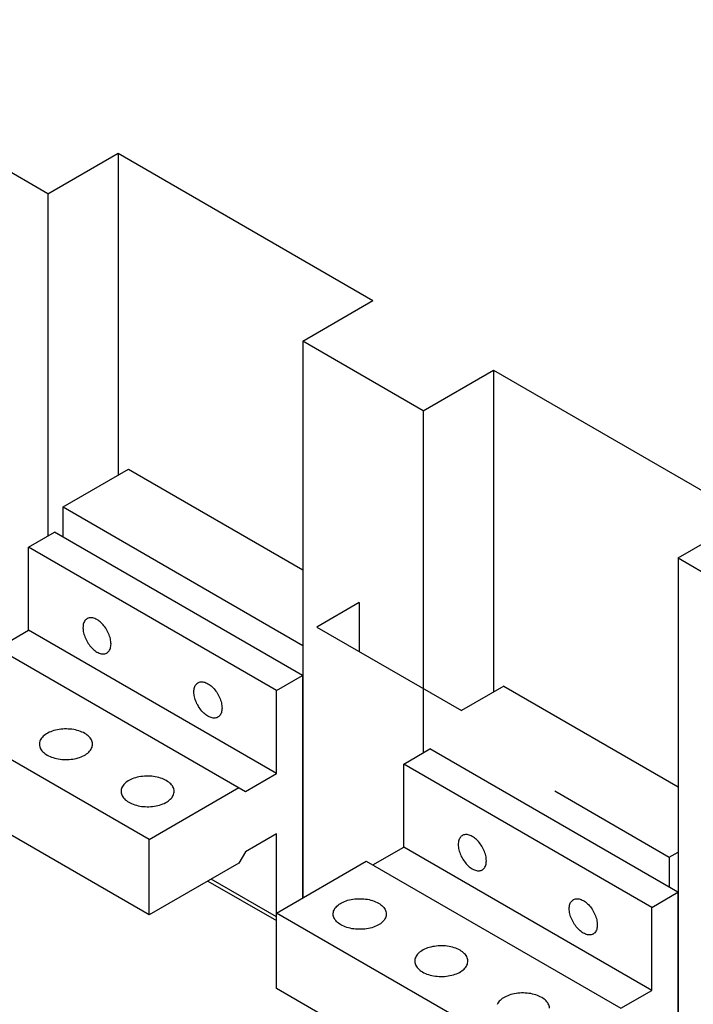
# Model space of a CAD drawing. Extents: x 0 to 17, y 0 to 11.
# Tile 16 of 29: x 13.1 to 14.1, y 7.4 to 8.8. Entities that reach past the tile are written whole.
import ezdxf

# ---------------------------------------------------------------- set-up
doc = ezdxf.new("R2010")
doc.units = 0
doc.header["$LTSCALE"] = 0.935
doc.layers.get('0').update_dxf_attribs({"linetype": 'CONTINUOUS'})

msp = doc.modelspace()

# ---------------------------------------------------------------- linework, layer by layer
at = {"color": 7, "linetype": 'CONTINUOUS'}
for p, q in [((13.1724, 8.5581), (13.0012, 8.657)), ((13.1724, 8.5581), (13.2722, 8.6157)), ((13.2722, 8.6157), (13.2722, 8.1585)), ((13.2722, 8.6157), (13.6345, 8.4065)), ((13.1724, 8.5581), (13.1724, 8.0722)), ((13.5348, 8.3489), (13.6345, 8.4065)), ((13.5348, 8.3489), (13.5348, 7.5582)), ((13.706, 8.2501), (13.5348, 8.3489)), ((13.706, 8.2501), (13.8058, 8.3077)), ((13.8058, 8.3077), (13.8058, 7.8504)), ((13.8058, 8.3077), (14.1681, 8.0985)), ((13.706, 8.2501), (13.706, 7.7642)), ((13.1942, 8.1135), (13.287, 8.167)), ((13.287, 8.167), (13.5348, 8.024)), ((13.1942, 8.0706), (13.1942, 8.1135)), ((13.1942, 8.1135), (13.5348, 7.9168)), ((14.0684, 8.0409), (14.1681, 8.0985)), ((13.1448, 8.0563), (13.1819, 8.0777)), ((13.5346, 7.8741), (13.1819, 8.0777)), ((13.1448, 7.9384), (13.1448, 8.0563)), ((13.4974, 7.8527), (13.1448, 8.0563)), ((14.0684, 8.0409), (14.2396, 7.942)), ((14.0684, 8.0409), (14.0684, 7.2501)), ((13.6151, 7.9776), (13.5547, 7.9428)), ((13.6151, 7.9776), (13.6151, 7.908)), ((13.1007, 7.913), (13.1448, 7.9384)), ((13.4974, 7.7348), (13.1448, 7.9384)), ((13.5547, 7.9428), (13.7603, 7.8242)), ((13.0915, 7.9183), (13.4534, 7.7094)), ((13.4974, 7.8527), (13.5346, 7.8741)), ((13.5346, 7.8741), (13.5346, 7.558)), ((13.4974, 7.7348), (13.4974, 7.8527)), ((13.8206, 7.859), (13.7603, 7.8242)), ((13.8206, 7.859), (14.0684, 7.7159)), ((13.3165, 7.6411), (12.9639, 7.8446)), ((13.6784, 7.7482), (13.7155, 7.7696)), ((14.0681, 7.5661), (13.7155, 7.7696)), ((14.031, 7.5446), (13.6784, 7.7482)), ((13.6784, 7.6303), (13.6784, 7.7482)), ((13.3165, 7.5339), (12.9639, 7.7375)), ((13.4534, 7.7094), (13.4974, 7.7348)), ((13.3165, 7.6411), (13.4441, 7.7147)), ((13.893, 7.71), (14.0558, 7.616)), ((13.3165, 7.5339), (13.3165, 7.6411)), ((13.4974, 7.6491), (13.4534, 7.6236)), ((13.4974, 7.4294), (13.4974, 7.6491)), ((13.5348, 7.6409), (13.5346, 7.6411)), ((13.4534, 7.6236), (13.4441, 7.6076)), ((13.6343, 7.6049), (13.6784, 7.6303)), ((14.031, 7.4268), (13.6784, 7.6303)), ((14.0558, 7.616), (14.0684, 7.6232)), ((13.4974, 7.5366), (13.625, 7.6103)), ((13.625, 7.6103), (13.9869, 7.4013)), ((14.0558, 7.616), (14.0558, 7.5732)), ((13.4441, 7.6076), (13.3165, 7.5339)), ((13.4, 7.5821), (13.4974, 7.5259)), ((13.4974, 7.5312), (13.4046, 7.5848)), ((14.031, 7.5446), (14.0681, 7.5661)), ((14.0681, 7.5661), (14.0681, 7.25)), ((14.031, 7.4268), (14.031, 7.5446)), ((13.8501, 7.333), (13.4974, 7.5366)), ((13.8501, 7.2259), (13.4974, 7.4294)), ((13.9869, 7.4013), (14.031, 7.4268))]:
    msp.add_line(p, q, dxfattribs=at)
for points in [[(13.2281, 7.9548), (13.2276, 7.9545), (13.2267, 7.9537), (13.2258, 7.9529), (13.225, 7.9519), (13.2243, 7.9507), (13.2237, 7.9495), (13.2232, 7.9482), (13.2228, 7.9467), (13.2225, 7.9452), (13.2224, 7.9436), (13.2223, 7.9419), (13.2224, 7.9401), (13.2225, 7.9383), (13.2228, 7.9365), (13.2232, 7.9346), (13.2237, 7.9327), (13.2243, 7.9307), (13.225, 7.9288), (13.2258, 7.9269), (13.2267, 7.925), (13.2276, 7.9231), (13.2287, 7.9213), (13.2298, 7.9195), (13.231, 7.9178), (13.2323, 7.9162), (13.2336, 7.9146), (13.235, 7.9131), (13.2364, 7.9117), (13.2378, 7.9105), (13.2393, 7.9093), (13.2407, 7.9083), (13.2422, 7.9073)], [(13.2422, 7.9534), (13.2407, 7.9542), (13.2393, 7.9549), (13.2378, 7.9554), (13.2364, 7.9558), (13.235, 7.956), (13.2336, 7.9561), (13.2323, 7.9561), (13.231, 7.9559), (13.2298, 7.9556), (13.2287, 7.9551), (13.2281, 7.9548)], [(13.2564, 7.9059), (13.2569, 7.9063), (13.2578, 7.907), (13.2587, 7.9079), (13.2595, 7.9089), (13.2602, 7.91), (13.2608, 7.9112), (13.2613, 7.9126), (13.2617, 7.914), (13.262, 7.9155), (13.2621, 7.9172), (13.2622, 7.9188), (13.2621, 7.9206), (13.262, 7.9224), (13.2617, 7.9243), (13.2613, 7.9261), (13.2608, 7.9281), (13.2602, 7.93), (13.2595, 7.9319), (13.2587, 7.9338), (13.2578, 7.9357), (13.2569, 7.9376), (13.2558, 7.9394), (13.2547, 7.9412), (13.2535, 7.9429), (13.2522, 7.9446), (13.2509, 7.9461), (13.2495, 7.9476), (13.2481, 7.949), (13.2467, 7.9503), (13.2452, 7.9514), (13.2438, 7.9525), (13.2422, 7.9534)], [(13.2422, 7.9073), (13.2438, 7.9065), (13.2452, 7.9059), (13.2467, 7.9053), (13.2481, 7.905), (13.2495, 7.9047), (13.2509, 7.9046), (13.2522, 7.9047), (13.2535, 7.9048), (13.2547, 7.9052), (13.2558, 7.9056), (13.2564, 7.9059)], [(13.4, 7.8162), (13.3985, 7.8172), (13.397, 7.8182), (13.3956, 7.8194), (13.3941, 7.8207), (13.3927, 7.8221), (13.3913, 7.8235), (13.39, 7.8251), (13.3888, 7.8267), (13.3876, 7.8285), (13.3864, 7.8302), (13.3854, 7.8321), (13.3844, 7.8339), (13.3835, 7.8358), (13.3827, 7.8377), (13.382, 7.8397), (13.3814, 7.8416), (13.3809, 7.8435), (13.3806, 7.8454), (13.3803, 7.8472), (13.3801, 7.8491), (13.3801, 7.8508), (13.3801, 7.8525), (13.3803, 7.8541), (13.3806, 7.8556), (13.3809, 7.8571), (13.3814, 7.8584), (13.382, 7.8597), (13.3827, 7.8608), (13.3835, 7.8618), (13.3844, 7.8627), (13.3854, 7.8634), (13.3859, 7.8637)], [(13.3859, 7.8637), (13.3864, 7.864), (13.3876, 7.8645), (13.3888, 7.8648), (13.39, 7.865), (13.3913, 7.865), (13.3927, 7.8649), (13.3941, 7.8647), (13.3956, 7.8643), (13.397, 7.8638), (13.3985, 7.8631), (13.4, 7.8623)], [(13.4, 7.8623), (13.4015, 7.8614), (13.403, 7.8603), (13.4044, 7.8592), (13.4059, 7.8579), (13.4073, 7.8565), (13.4087, 7.855), (13.41, 7.8535), (13.4112, 7.8518), (13.4124, 7.8501), (13.4136, 7.8483), (13.4146, 7.8465), (13.4156, 7.8446), (13.4165, 7.8428), (13.4173, 7.8408), (13.418, 7.8389), (13.4186, 7.837), (13.4191, 7.8351), (13.4195, 7.8332), (13.4197, 7.8313), (13.4199, 7.8295), (13.42, 7.8278), (13.4199, 7.8261), (13.4197, 7.8245), (13.4195, 7.8229), (13.4191, 7.8215), (13.4186, 7.8201), (13.418, 7.8189), (13.4173, 7.8178), (13.4165, 7.8168), (13.4156, 7.8159), (13.4146, 7.8152), (13.4141, 7.8149)], [(13.4141, 7.8149), (13.4136, 7.8146), (13.4124, 7.8141), (13.4112, 7.8138), (13.41, 7.8136), (13.4087, 7.8135), (13.4073, 7.8136), (13.4059, 7.8139), (13.4044, 7.8143), (13.403, 7.8148), (13.4015, 7.8154), (13.4, 7.8162)], [(13.2249, 7.7917), (13.2229, 7.7928), (13.2209, 7.7937), (13.2187, 7.7946), (13.2165, 7.7954), (13.2141, 7.7961), (13.2117, 7.7967), (13.2092, 7.7972), (13.2067, 7.7976), (13.2041, 7.7978), (13.2015, 7.798), (13.1988, 7.7981), (13.1962, 7.7981), (13.1936, 7.798), (13.191, 7.7977), (13.1884, 7.7974), (13.1859, 7.7969), (13.1834, 7.7964), (13.181, 7.7957), (13.1787, 7.795), (13.1765, 7.7942), (13.1744, 7.7933), (13.1724, 7.7923), (13.1706, 7.7912), (13.1689, 7.79), (13.1673, 7.7888), (13.1658, 7.7876), (13.1646, 7.7862), (13.1634, 7.7848), (13.1625, 7.7834), (13.1617, 7.782), (13.1611, 7.7805), (13.1607, 7.779), (13.1605, 7.7775), (13.1604, 7.7763)], [(13.2359, 7.7763), (13.2359, 7.7767), (13.2358, 7.7782), (13.2354, 7.7797), (13.2349, 7.7812), (13.2343, 7.7827), (13.2334, 7.7841), (13.2324, 7.7855), (13.2312, 7.7869), (13.2298, 7.7882), (13.2283, 7.7894), (13.2267, 7.7906), (13.2249, 7.7917)], [(13.1604, 7.7763), (13.1604, 7.776), (13.1606, 7.7744), (13.1609, 7.7729), (13.1614, 7.7714), (13.1621, 7.77), (13.1629, 7.7685), (13.164, 7.7671), (13.1652, 7.7658), (13.1665, 7.7645), (13.168, 7.7632), (13.1697, 7.7621), (13.1715, 7.7609)], [(13.1715, 7.7609), (13.1734, 7.7599), (13.1755, 7.7589), (13.1776, 7.7581), (13.1799, 7.7573), (13.1822, 7.7566), (13.1847, 7.756), (13.1871, 7.7555), (13.1897, 7.7551), (13.1923, 7.7548), (13.1949, 7.7546), (13.1975, 7.7546), (13.2001, 7.7546), (13.2028, 7.7547), (13.2054, 7.755), (13.2079, 7.7553), (13.2105, 7.7557), (13.2129, 7.7563), (13.2153, 7.7569), (13.2176, 7.7577), (13.2198, 7.7585), (13.2219, 7.7594), (13.2239, 7.7604), (13.2258, 7.7615), (13.2275, 7.7626), (13.2291, 7.7638), (13.2305, 7.7651), (13.2318, 7.7664), (13.2329, 7.7678), (13.2338, 7.7692), (13.2346, 7.7707), (13.2352, 7.7722), (13.2356, 7.7737), (13.2359, 7.7752), (13.2359, 7.7763)], [(13.3408, 7.7248), (13.3389, 7.7258), (13.3369, 7.7268), (13.3347, 7.7276), (13.3325, 7.7284), (13.3301, 7.7291), (13.3277, 7.7297), (13.3252, 7.7302), (13.3227, 7.7306), (13.3201, 7.7309), (13.3175, 7.7311), (13.3148, 7.7311), (13.3122, 7.7311), (13.3096, 7.731), (13.307, 7.7307), (13.3044, 7.7304), (13.3019, 7.73), (13.2994, 7.7294), (13.297, 7.7288), (13.2947, 7.728), (13.2925, 7.7272), (13.2904, 7.7263), (13.2884, 7.7253), (13.2866, 7.7242), (13.2848, 7.7231), (13.2833, 7.7219), (13.2818, 7.7206), (13.2806, 7.7193), (13.2794, 7.7179), (13.2785, 7.7165), (13.2777, 7.715), (13.2771, 7.7135), (13.2767, 7.712), (13.2765, 7.7105), (13.2764, 7.7094)], [(13.3519, 7.7094), (13.3519, 7.7097), (13.3518, 7.7113), (13.3514, 7.7128), (13.3509, 7.7143), (13.3502, 7.7157), (13.3494, 7.7172), (13.3484, 7.7186), (13.3472, 7.7199), (13.3458, 7.7212), (13.3443, 7.7225), (13.3427, 7.7236), (13.3408, 7.7248)], [(13.2764, 7.7094), (13.2764, 7.709), (13.2766, 7.7075), (13.2769, 7.706), (13.2774, 7.7045), (13.2781, 7.703), (13.2789, 7.7016), (13.28, 7.7002), (13.2812, 7.6988), (13.2825, 7.6975), (13.284, 7.6963), (13.2857, 7.6951), (13.2875, 7.694)], [(13.2875, 7.694), (13.2894, 7.6929), (13.2915, 7.692), (13.2936, 7.6911), (13.2959, 7.6903), (13.2982, 7.6896), (13.3006, 7.689), (13.3031, 7.6885), (13.3057, 7.6881), (13.3083, 7.6879), (13.3109, 7.6877), (13.3135, 7.6876), (13.3161, 7.6876), (13.3188, 7.6877), (13.3214, 7.688), (13.3239, 7.6883), (13.3264, 7.6888), (13.3289, 7.6893), (13.3313, 7.69), (13.3336, 7.6907), (13.3358, 7.6915), (13.3379, 7.6924), (13.3399, 7.6934), (13.3418, 7.6945), (13.3435, 7.6957), (13.3451, 7.6969), (13.3465, 7.6982), (13.3478, 7.6995), (13.3489, 7.7009), (13.3498, 7.7023), (13.3506, 7.7037), (13.3512, 7.7052), (13.3516, 7.7067), (13.3518, 7.7082), (13.3519, 7.7094)], [(13.7617, 7.6467), (13.7612, 7.6464), (13.7602, 7.6457), (13.7593, 7.6448), (13.7586, 7.6438), (13.7579, 7.6427), (13.7573, 7.6414), (13.7568, 7.6401), (13.7564, 7.6387), (13.7561, 7.6371), (13.7559, 7.6355), (13.7559, 7.6338), (13.7559, 7.6321), (13.7561, 7.6303), (13.7564, 7.6284), (13.7568, 7.6265), (13.7573, 7.6246), (13.7579, 7.6227), (13.7586, 7.6208), (13.7593, 7.6188), (13.7602, 7.617), (13.7612, 7.6151), (13.7623, 7.6133), (13.7634, 7.6115), (13.7646, 7.6098), (13.7659, 7.6081), (13.7672, 7.6066), (13.7685, 7.6051), (13.77, 7.6037), (13.7714, 7.6024), (13.7728, 7.6013), (13.7743, 7.6002), (13.7758, 7.5993)], [(13.7758, 7.6453), (13.7743, 7.6461), (13.7728, 7.6468), (13.7714, 7.6473), (13.77, 7.6477), (13.7685, 7.648), (13.7672, 7.6481), (13.7659, 7.648), (13.7646, 7.6478), (13.7634, 7.6475), (13.7623, 7.647), (13.7617, 7.6467)], [(13.7899, 7.5979), (13.7905, 7.5982), (13.7914, 7.5989), (13.7923, 7.5998), (13.7931, 7.6008), (13.7938, 7.6019), (13.7944, 7.6032), (13.7949, 7.6045), (13.7953, 7.606), (13.7956, 7.6075), (13.7957, 7.6091), (13.7958, 7.6108), (13.7957, 7.6125), (13.7956, 7.6144), (13.7953, 7.6162), (13.7949, 7.6181), (13.7944, 7.62), (13.7938, 7.6219), (13.7931, 7.6238), (13.7923, 7.6258), (13.7914, 7.6277), (13.7905, 7.6295), (13.7894, 7.6314), (13.7883, 7.6331), (13.7871, 7.6349), (13.7858, 7.6365), (13.7845, 7.6381), (13.7831, 7.6395), (13.7817, 7.6409), (13.7803, 7.6422), (13.7788, 7.6434), (13.7773, 7.6444), (13.7758, 7.6453)], [(13.7758, 7.5993), (13.7773, 7.5985), (13.7788, 7.5978), (13.7803, 7.5973), (13.7817, 7.5969), (13.7831, 7.5967), (13.7845, 7.5966), (13.7858, 7.5966), (13.7871, 7.5968), (13.7883, 7.5971), (13.7894, 7.5976), (13.7899, 7.5979)], [(13.578, 7.5353), (13.5781, 7.5364), (13.5783, 7.5379), (13.5787, 7.5394), (13.5793, 7.5409), (13.5801, 7.5423), (13.581, 7.5438), (13.5821, 7.5451), (13.5834, 7.5465), (13.5849, 7.5477), (13.5864, 7.549), (13.5882, 7.5501), (13.59, 7.5512), (13.592, 7.5522), (13.5941, 7.5531), (13.5963, 7.5539), (13.5986, 7.5547), (13.601, 7.5553), (13.6035, 7.5558), (13.606, 7.5563), (13.6086, 7.5566), (13.6112, 7.5569), (13.6138, 7.557), (13.6164, 7.557), (13.619, 7.5569), (13.6217, 7.5568), (13.6242, 7.5565), (13.6268, 7.5561), (13.6293, 7.5556), (13.6317, 7.555), (13.6341, 7.5543), (13.6363, 7.5535), (13.6384, 7.5527), (13.6405, 7.5517), (13.6424, 7.5507)], [(13.9336, 7.5082), (13.9321, 7.5091), (13.9306, 7.5102), (13.9291, 7.5113), (13.9277, 7.5126), (13.9263, 7.514), (13.9249, 7.5155), (13.9236, 7.517), (13.9223, 7.5187), (13.9211, 7.5204), (13.92, 7.5222), (13.919, 7.524), (13.918, 7.5259), (13.9171, 7.5278), (13.9163, 7.5297), (13.9156, 7.5316), (13.915, 7.5335), (13.9145, 7.5355), (13.9141, 7.5373), (13.9139, 7.5392), (13.9137, 7.541), (13.9136, 7.5428), (13.9137, 7.5444), (13.9139, 7.5461), (13.9141, 7.5476), (13.9145, 7.549), (13.915, 7.5504), (13.9156, 7.5516), (13.9163, 7.5527), (13.9171, 7.5537), (13.918, 7.5546), (13.919, 7.5553), (13.9195, 7.5557)], [(13.9195, 7.5557), (13.92, 7.556), (13.9211, 7.5564), (13.9223, 7.5568), (13.9236, 7.5569), (13.9249, 7.557), (13.9263, 7.5569), (13.9277, 7.5566), (13.9291, 7.5563), (13.9306, 7.5557), (13.9321, 7.5551), (13.9336, 7.5543)], [(13.9336, 7.5543), (13.9351, 7.5533), (13.9366, 7.5523), (13.938, 7.5511), (13.9395, 7.5499), (13.9409, 7.5485), (13.9422, 7.547), (13.9436, 7.5454), (13.9448, 7.5438), (13.946, 7.5421), (13.9472, 7.5403), (13.9482, 7.5385), (13.9492, 7.5366), (13.9501, 7.5347), (13.9509, 7.5328), (13.9516, 7.5308), (13.9522, 7.5289), (13.9526, 7.527), (13.953, 7.5251), (13.9533, 7.5233), (13.9535, 7.5215), (13.9535, 7.5197), (13.9535, 7.518), (13.9533, 7.5164), (13.953, 7.5149), (13.9526, 7.5134), (13.9522, 7.5121), (13.9516, 7.5109), (13.9509, 7.5097), (13.9501, 7.5087), (13.9492, 7.5079), (13.9482, 7.5071), (13.9477, 7.5068)], [(13.6424, 7.5507), (13.6442, 7.5495), (13.6459, 7.5483), (13.6474, 7.5471), (13.6488, 7.5458), (13.65, 7.5445), (13.651, 7.5431), (13.6518, 7.5416), (13.6525, 7.5401), (13.653, 7.5387), (13.6533, 7.5371), (13.6535, 7.5356), (13.6535, 7.5352)], [(13.5891, 7.5198), (13.5873, 7.521), (13.5856, 7.5221), (13.5841, 7.5234), (13.5828, 7.5247), (13.5816, 7.526), (13.5805, 7.5274), (13.5797, 7.5289), (13.579, 7.5304), (13.5785, 7.5318), (13.5782, 7.5333), (13.578, 7.5349), (13.578, 7.5353)], [(13.6535, 7.5352), (13.6534, 7.5341), (13.6532, 7.5326), (13.6528, 7.5311), (13.6522, 7.5296), (13.6514, 7.5282), (13.6505, 7.5267), (13.6494, 7.5254), (13.6481, 7.524), (13.6467, 7.5228), (13.6451, 7.5215), (13.6434, 7.5204), (13.6415, 7.5193), (13.6395, 7.5183), (13.6374, 7.5174), (13.6352, 7.5166), (13.6329, 7.5158), (13.6305, 7.5152), (13.628, 7.5147), (13.6255, 7.5142), (13.623, 7.5139), (13.6204, 7.5136), (13.6177, 7.5135), (13.6151, 7.5135), (13.6125, 7.5135), (13.6099, 7.5137), (13.6073, 7.514), (13.6047, 7.5144), (13.6022, 7.5149), (13.5998, 7.5155), (13.5975, 7.5162), (13.5952, 7.517), (13.5931, 7.5178), (13.591, 7.5188), (13.5891, 7.5198)], [(13.9477, 7.5068), (13.9472, 7.5065), (13.946, 7.506), (13.9448, 7.5057), (13.9436, 7.5055), (13.9422, 7.5055), (13.9409, 7.5056), (13.9395, 7.5058), (13.938, 7.5062), (13.9366, 7.5067), (13.9351, 7.5074), (13.9336, 7.5082)], [(13.7584, 7.4837), (13.7565, 7.4847), (13.7544, 7.4857), (13.7523, 7.4865), (13.75, 7.4873), (13.7477, 7.488), (13.7453, 7.4886), (13.7428, 7.4891), (13.7402, 7.4895), (13.7377, 7.4898), (13.735, 7.49), (13.7324, 7.4901), (13.7298, 7.49), (13.7272, 7.4899), (13.7245, 7.4897), (13.722, 7.4893), (13.7195, 7.4889), (13.717, 7.4883), (13.7146, 7.4877), (13.7123, 7.487), (13.7101, 7.4861), (13.708, 7.4852), (13.706, 7.4842), (13.7042, 7.4831), (13.7024, 7.482), (13.7008, 7.4808), (13.6994, 7.4795), (13.6981, 7.4782), (13.697, 7.4768), (13.6961, 7.4754), (13.6953, 7.4739), (13.6947, 7.4724), (13.6943, 7.4709), (13.6941, 7.4694), (13.694, 7.4683)], [(13.7695, 7.4683), (13.7695, 7.4687), (13.7693, 7.4702), (13.769, 7.4717), (13.7685, 7.4732), (13.7678, 7.4747), (13.767, 7.4761), (13.7659, 7.4775), (13.7647, 7.4788), (13.7634, 7.4801), (13.7619, 7.4814), (13.7602, 7.4826), (13.7584, 7.4837)], [(13.694, 7.4683), (13.694, 7.4679), (13.6942, 7.4664), (13.6945, 7.4649), (13.695, 7.4634), (13.6957, 7.4619), (13.6965, 7.4605), (13.6976, 7.4591), (13.6988, 7.4577), (13.7001, 7.4564), (13.7016, 7.4552), (13.7033, 7.454), (13.7051, 7.4529)], [(13.7051, 7.4529), (13.707, 7.4518), (13.7091, 7.4509), (13.7112, 7.45), (13.7135, 7.4492), (13.7158, 7.4485), (13.7182, 7.4479), (13.7207, 7.4474), (13.7233, 7.4471), (13.7259, 7.4468), (13.7285, 7.4466), (13.7311, 7.4465), (13.7337, 7.4465), (13.7363, 7.4467), (13.739, 7.4469), (13.7415, 7.4472), (13.744, 7.4477), (13.7465, 7.4482), (13.7489, 7.4489), (13.7512, 7.4496), (13.7534, 7.4504), (13.7555, 7.4514), (13.7575, 7.4523), (13.7593, 7.4534), (13.7611, 7.4546), (13.7627, 7.4558), (13.7641, 7.4571), (13.7654, 7.4584), (13.7665, 7.4598), (13.7674, 7.4612), (13.7682, 7.4626), (13.7688, 7.4641), (13.7692, 7.4656), (13.7694, 7.4671), (13.7695, 7.4683)], [(13.8744, 7.4167), (13.8725, 7.4178), (13.8704, 7.4187), (13.8683, 7.4196), (13.866, 7.4204), (13.8637, 7.4211), (13.8613, 7.4216), (13.8588, 7.4221), (13.8562, 7.4225), (13.8537, 7.4228), (13.851, 7.423), (13.8484, 7.4231), (13.8458, 7.4231), (13.8432, 7.4229), (13.8405, 7.4227), (13.838, 7.4224), (13.8355, 7.4219), (13.833, 7.4214), (13.8306, 7.4207), (13.8283, 7.42), (13.8261, 7.4192), (13.824, 7.4182), (13.822, 7.4172), (13.8202, 7.4162), (13.8184, 7.415), (13.8168, 7.4138), (13.8154, 7.4125), (13.8141, 7.4112), (13.813, 7.4098), (13.8121, 7.4084), (13.8113, 7.4069)], [(13.8855, 7.4013), (13.8855, 7.4017), (13.8853, 7.4032), (13.885, 7.4047), (13.8845, 7.4062), (13.8838, 7.4077), (13.883, 7.4091), (13.8819, 7.4105), (13.8807, 7.4119), (13.8794, 7.4132), (13.8779, 7.4144), (13.8762, 7.4156), (13.8744, 7.4167)]]:
    msp.add_lwpolyline(points, dxfattribs=at)
at = {"color": 4, "linetype": 'CONTINUOUS'}
msp.add_open_spline([(0.2175, 10.8), (0.2175, 10.8), (0.2175, 10.8), (0.2175, 10.8), (0.2175, 10.8), (0.2175, 10.8), (0.2175, 10.8), (0.2176, 10.8), (0.2176, 10.8), (0.2176, 10.8), (0.2177, 10.8), (0.2178, 10.8), (0.2178, 10.8), (0.2179, 10.8), (0.218, 10.8), (0.2181, 10.8), (0.2183, 10.8), (0.2185, 10.8), (0.2188, 10.8), (0.219, 10.8), (0.2193, 10.8), (0.2196, 10.8), (0.22, 10.8), (0.2205, 10.8), (0.221, 10.8), (0.2217, 10.8), (0.2225, 10.8), (0.2236, 10.8), (0.2246, 10.8), (0.2256, 10.8), (0.2266, 10.8), (0.2279, 10.8), (0.2296, 10.8), (0.2316, 10.8), (0.2337, 10.8), (0.2357, 10.8), (0.2377, 10.8), (0.2397, 10.8), (0.2424, 10.8), (0.2458, 10.8), (0.2498, 10.8), (0.2539, 10.8), (0.2579, 10.8), (0.2619, 10.8), (0.2673, 10.8), (0.274, 10.8), (0.2821, 10.8), (0.2902, 10.8), (0.2983, 10.8), (0.3064, 10.8), (0.3144, 10.8), (0.3225, 10.8), (0.3333, 10.8), (0.3468, 10.8), (0.3629, 10.8), (0.3791, 10.8), (0.3952, 10.8), (0.4114, 10.8), (0.4275, 10.8), (0.4491, 10.8), (0.476, 10.8), (0.5083, 10.8), (0.5406, 10.8), (0.573, 10.8), (0.6053, 10.8), (0.6376, 10.8), (0.6699, 10.8), (0.7022, 10.8), (0.7453, 10.8), (0.7991, 10.8), (0.8638, 10.8), (0.9284, 10.8), (0.993, 10.8), (1.0577, 10.8), (1.1223, 10.8), (1.1869, 10.8), (1.2731, 10.8), (1.3808, 10.8), (1.5101, 10.8), (1.6393, 10.8), (1.7686, 10.8), (1.8978, 10.8), (2.0271, 10.8), (2.1563, 10.8), (2.2856, 10.8), (2.4148, 10.8), (2.5872, 10.8), (2.8026, 10.8), (3.0611, 10.8), (3.3196, 10.8), (3.5781, 10.8), (3.8366, 10.8), (4.0952, 10.8), (4.3537, 10.8), (4.6122, 10.8), (4.9569, 10.8), (5.3877, 10.8), (5.9047, 10.8), (6.4217, 10.8), (6.9388, 10.8), (7.4558, 10.8), (7.9728, 10.8), (8.4898, 10.8), (9.0069, 10.8), (9.5239, 10.8), (10.0409, 10.8), (10.5579, 10.8), (11.0749, 10.8), (11.592, 10.8), (12.0228, 10.8), (12.3675, 10.8), (12.626, 10.8), (12.8845, 10.8), (13.143, 10.8), (13.4015, 10.8), (13.66, 10.8), (13.9185, 10.8), (14.1771, 10.8), (14.3925, 10.8), (14.5648, 10.8), (14.6941, 10.8), (14.8233, 10.8), (14.9526, 10.8), (15.0818, 10.8), (15.2111, 10.8), (15.3404, 10.8), (15.4696, 10.8), (15.5989, 10.8), (15.7066, 10.8), (15.7927, 10.8), (15.8574, 10.8), (15.922, 10.8), (15.9866, 10.8), (16.0513, 10.8), (16.1159, 10.8), (16.1805, 10.8), (16.2344, 10.8), (16.2775, 10.8), (16.3098, 10.8), (16.3421, 10.8), (16.3744, 10.8), (16.4067, 10.8), (16.439, 10.8), (16.4713, 10.8), (16.5037, 10.8), (16.5306, 10.8), (16.5521, 10.8), (16.5683, 10.8), (16.5844, 10.8), (16.6006, 10.8), (16.6168, 10.8), (16.6329, 10.8), (16.6464, 10.8), (16.6571, 10.8), (16.6652, 10.8), (16.6733, 10.8), (16.6814, 10.8), (16.6895, 10.8), (16.6975, 10.8), (16.7056, 10.8), (16.7123, 10.8), (16.7177, 10.8), (16.7218, 10.8), (16.7258, 10.8), (16.7298, 10.8), (16.7339, 10.8), (16.7373, 10.8), (16.7399, 10.8), (16.742, 10.8), (16.744, 10.8), (16.746, 10.8), (16.748, 10.8), (16.75, 10.8), (16.7517, 10.8), (16.7531, 10.8), (16.7541, 10.8), (16.7551, 10.8), (16.7561, 10.8), (16.7571, 10.8), (16.758, 10.8), (16.7586, 10.8), (16.7591, 10.8), (16.7596, 10.8), (16.7601, 10.8), (16.7604, 10.8), (16.7606, 10.8), (16.7609, 10.8), (16.7612, 10.8), (16.7614, 10.8), (16.7615, 10.8), (16.7617, 10.8), (16.7618, 10.8), (16.7618, 10.8), (16.7619, 10.8), (16.762, 10.8), (16.762, 10.8), (16.7621, 10.8), (16.7621, 10.8), (16.7621, 10.8), (16.7621, 10.8), (16.7621, 10.8), (16.7622, 10.8), (16.7622, 10.8), (16.7622, 10.8), (16.7622, 10.8), (16.7622, 10.8), (16.7622, 10.8), (16.7622, 10.8), (16.7622, 10.8), (16.7622, 10.8), (16.7622, 10.7999), (16.7622, 10.7999), (16.7622, 10.7999), (16.7622, 10.7998), (16.7622, 10.7998), (16.7622, 10.7997), (16.7622, 10.7997), (16.7622, 10.7996), (16.7622, 10.7995), (16.7622, 10.7994), (16.7622, 10.7992), (16.7622, 10.799), (16.7622, 10.7989), (16.7622, 10.7986), (16.7622, 10.7984), (16.7622, 10.7981), (16.7622, 10.7977), (16.7622, 10.7973), (16.7622, 10.7968), (16.7622, 10.7961), (16.7622, 10.7955), (16.7622, 10.7948), (16.7622, 10.7942), (16.7622, 10.7933), (16.7622, 10.7922), (16.7622, 10.7909), (16.7622, 10.7896), (16.7622, 10.7883), (16.7622, 10.787), (16.7622, 10.7857), (16.7622, 10.784), (16.7622, 10.7818), (16.7622, 10.7793), (16.7622, 10.7767), (16.7622, 10.7741), (16.7622, 10.7715), (16.7622, 10.768), (16.7622, 10.7637), (16.7622, 10.7585), (16.7622, 10.7533), (16.7622, 10.7481), (16.7622, 10.7429), (16.7622, 10.7378), (16.7622, 10.7326), (16.7622, 10.7257), (16.7622, 10.717), (16.7622, 10.7066), (16.7622, 10.6963), (16.7622, 10.6859), (16.7622, 10.6755), (16.7622, 10.6651), (16.7622, 10.6513), (16.7622, 10.634), (16.7622, 10.6133), (16.7622, 10.5925), (16.7622, 10.5718), (16.7622, 10.551), (16.7622, 10.5303), (16.7622, 10.5095), (16.7622, 10.4888), (16.7622, 10.4611), (16.7622, 10.4266), (16.7622, 10.3851), (16.7622, 10.3436), (16.7622, 10.3021), (16.7622, 10.2606), (16.7622, 10.2191), (16.7622, 10.1776), (16.7622, 10.1223), (16.7622, 10.0531), (16.7622, 9.9701), (16.7622, 9.8871), (16.7622, 9.8041), (16.7622, 9.7211), (16.7622, 9.6382), (16.7622, 9.5552), (16.7622, 9.4722), (16.7622, 9.3892), (16.7622, 9.2785), (16.7622, 9.1402), (16.7622, 8.9742), (16.7622, 8.8083), (16.7622, 8.6423), (16.7622, 8.4763), (16.7622, 8.3103), (16.7622, 8.1444), (16.7622, 7.9784), (16.7622, 7.7571), (16.7622, 7.4805), (16.7622, 7.1485), (16.7622, 6.8165), (16.7622, 6.4846), (16.7622, 6.1526), (16.7622, 5.8207), (16.7622, 5.4887), (16.7622, 5.1568), (16.7622, 4.8248), (16.7622, 4.4929), (16.7622, 4.1609), (16.7622, 3.8289), (16.7622, 3.497), (16.7622, 3.2204), (16.7622, 2.9991), (16.7622, 2.8331), (16.7622, 2.6671), (16.7622, 2.5011), (16.7622, 2.3352), (16.7622, 2.1692), (16.7622, 2.0032), (16.7622, 1.8372), (16.7622, 1.6989), (16.7622, 1.5883), (16.7622, 1.5053), (16.7622, 1.4223), (16.7622, 1.3393), (16.7622, 1.2563), (16.7622, 1.1733), (16.7622, 1.0903), (16.7622, 1.0073), (16.7622, 0.9243), (16.7622, 0.8552), (16.7622, 0.7999), (16.7622, 0.7584), (16.7622, 0.7169), (16.7622, 0.6754), (16.7622, 0.6339), (16.7622, 0.5924), (16.7622, 0.5509), (16.7622, 0.5163), (16.7622, 0.4887), (16.7622, 0.4679), (16.7622, 0.4472), (16.7622, 0.4264), (16.7622, 0.4057), (16.7622, 0.3849), (16.7622, 0.3642), (16.7622, 0.3434), (16.7622, 0.3261), (16.7622, 0.3123), (16.7622, 0.3019), (16.7622, 0.2916), (16.7622, 0.2812), (16.7622, 0.2708), (16.7622, 0.2604), (16.7622, 0.2518), (16.7622, 0.2449), (16.7622, 0.2397), (16.7622, 0.2345), (16.7622, 0.2293), (16.7622, 0.2241), (16.7622, 0.2189), (16.7622, 0.2138), (16.7622, 0.2094), (16.7622, 0.206), (16.7622, 0.2034), (16.7622, 0.2008), (16.7622, 0.1982), (16.7622, 0.1956), (16.7622, 0.1934), (16.7622, 0.1917), (16.7622, 0.1904), (16.7622, 0.1891), (16.7622, 0.1878), (16.7622, 0.1865), (16.7622, 0.1852), (16.7622, 0.1841), (16.7622, 0.1833), (16.7622, 0.1826), (16.7622, 0.182), (16.7622, 0.1813), (16.7622, 0.1807), (16.7622, 0.1801), (16.7622, 0.1797), (16.7622, 0.1794), (16.7622, 0.1791), (16.7622, 0.1788), (16.7622, 0.1786), (16.7622, 0.1784), (16.7622, 0.1783), (16.7622, 0.1781), (16.7622, 0.178), (16.7622, 0.1779), (16.7622, 0.1778), (16.7622, 0.1777), (16.7622, 0.1776), (16.7622, 0.1776), (16.7622, 0.1776), (16.7622, 0.1775), (16.7622, 0.1775), (16.7622, 0.1775), (16.7622, 0.1775), (16.7622, 0.1775), (16.7622, 0.1775), (16.7622, 0.1775), (16.7622, 0.1774), (16.7622, 0.1774), (16.7622, 0.1774), (16.7622, 0.1774), (16.7621, 0.1774), (16.7621, 0.1774), (16.7621, 0.1774), (16.7621, 0.1774), (16.7621, 0.1774), (16.762, 0.1774), (16.762, 0.1774), (16.7619, 0.1774), (16.7618, 0.1774), (16.7618, 0.1774), (16.7617, 0.1774), (16.7615, 0.1774), (16.7614, 0.1774), (16.7612, 0.1774), (16.7609, 0.1774), (16.7606, 0.1774), (16.7604, 0.1774), (16.7601, 0.1774), (16.7596, 0.1774), (16.7591, 0.1774), (16.7586, 0.1774), (16.758, 0.1774), (16.7571, 0.1774), (16.7561, 0.1774), (16.7551, 0.1774), (16.7541, 0.1774), (16.7531, 0.1774), (16.7517, 0.1774), (16.75, 0.1774), (16.748, 0.1774), (16.746, 0.1774), (16.744, 0.1774), (16.742, 0.1774), (16.7399, 0.1774), (16.7373, 0.1774), (16.7339, 0.1774), (16.7298, 0.1774), (16.7258, 0.1774), (16.7218, 0.1774), (16.7177, 0.1774), (16.7123, 0.1774), (16.7056, 0.1774), (16.6975, 0.1774), (16.6895, 0.1774), (16.6814, 0.1774), (16.6733, 0.1774), (16.6652, 0.1774), (16.6571, 0.1774), (16.6464, 0.1774), (16.6329, 0.1774), (16.6168, 0.1774), (16.6006, 0.1774), (16.5844, 0.1774), (16.5683, 0.1774), (16.5521, 0.1774), (16.5306, 0.1774), (16.5037, 0.1774), (16.4713, 0.1774), (16.439, 0.1774), (16.4067, 0.1774), (16.3744, 0.1774), (16.3421, 0.1774), (16.3098, 0.1774), (16.2775, 0.1774), (16.2344, 0.1774), (16.1805, 0.1774), (16.1159, 0.1774), (16.0513, 0.1774), (15.9866, 0.1774), (15.922, 0.1774), (15.8574, 0.1774), (15.7927, 0.1774), (15.7066, 0.1774), (15.5989, 0.1774), (15.4696, 0.1774), (15.3404, 0.1774), (15.2111, 0.1774), (15.0818, 0.1774), (14.9526, 0.1774), (14.8233, 0.1774), (14.6941, 0.1774), (14.5648, 0.1774), (14.3925, 0.1774), (14.1771, 0.1774), (13.9185, 0.1774), (13.66, 0.1774), (13.4015, 0.1774), (13.143, 0.1774), (12.8845, 0.1774), (12.626, 0.1774), (12.3675, 0.1774), (12.0228, 0.1774), (11.592, 0.1774), (11.0749, 0.1774), (10.5579, 0.1774), (10.0409, 0.1774), (9.5239, 0.1774), (9.0069, 0.1774), (8.4898, 0.1774), (7.9728, 0.1774), (7.4558, 0.1774), (6.9388, 0.1774), (6.4217, 0.1774), (5.9047, 0.1774), (5.3877, 0.1774), (4.9569, 0.1774), (4.6122, 0.1774), (4.3537, 0.1774), (4.0952, 0.1774), (3.8366, 0.1774), (3.5781, 0.1774), (3.3196, 0.1774), (3.0611, 0.1774), (2.8026, 0.1774), (2.5872, 0.1774), (2.4148, 0.1774), (2.2856, 0.1774), (2.1563, 0.1774), (2.0271, 0.1774), (1.8978, 0.1774), (1.7686, 0.1774), (1.6393, 0.1774), (1.5101, 0.1774), (1.3808, 0.1774), (1.2731, 0.1774), (1.1869, 0.1774), (1.1223, 0.1774), (1.0577, 0.1774), (0.993, 0.1774), (0.9284, 0.1774), (0.8638, 0.1774), (0.7991, 0.1774), (0.7453, 0.1774), (0.7022, 0.1774), (0.6699, 0.1774), (0.6376, 0.1774), (0.6053, 0.1774), (0.573, 0.1774), (0.5406, 0.1774), (0.5083, 0.1774), (0.476, 0.1774), (0.4491, 0.1774), (0.4275, 0.1774), (0.4114, 0.1774), (0.3952, 0.1774), (0.3791, 0.1774), (0.3629, 0.1774), (0.3468, 0.1774), (0.3333, 0.1774), (0.3225, 0.1774), (0.3144, 0.1774), (0.3064, 0.1774), (0.2983, 0.1774), (0.2902, 0.1774), (0.2821, 0.1774), (0.274, 0.1774), (0.2673, 0.1774), (0.2619, 0.1774), (0.2579, 0.1774), (0.2539, 0.1774), (0.2498, 0.1774), (0.2458, 0.1774), (0.2424, 0.1774), (0.2397, 0.1774), (0.2377, 0.1774), (0.2357, 0.1774), (0.2337, 0.1774), (0.2316, 0.1774), (0.2296, 0.1774), (0.2279, 0.1774), (0.2266, 0.1774), (0.2256, 0.1774), (0.2246, 0.1774), (0.2236, 0.1774), (0.2225, 0.1774), (0.2217, 0.1774), (0.221, 0.1774), (0.2205, 0.1774), (0.22, 0.1774), (0.2196, 0.1774), (0.2193, 0.1774), (0.219, 0.1774), (0.2188, 0.1774), (0.2185, 0.1774), (0.2183, 0.1774), (0.2181, 0.1774), (0.218, 0.1774), (0.2179, 0.1774), (0.2178, 0.1774), (0.2178, 0.1774), (0.2177, 0.1774), (0.2176, 0.1774), (0.2176, 0.1774), (0.2176, 0.1774), (0.2175, 0.1774), (0.2175, 0.1774), (0.2175, 0.1774), (0.2175, 0.1774), (0.2175, 0.1774), (0.2175, 0.1774), (0.2175, 0.1774), (0.2175, 0.1775), (0.2175, 0.1775), (0.2175, 0.1775), (0.2175, 0.1775), (0.2175, 0.1775), (0.2175, 0.1775), (0.2175, 0.1775), (0.2175, 0.1776), (0.2175, 0.1776), (0.2175, 0.1776), (0.2175, 0.1777), (0.2175, 0.1778), (0.2175, 0.1779), (0.2175, 0.178), (0.2175, 0.1781), (0.2175, 0.1783), (0.2175, 0.1784), (0.2175, 0.1786), (0.2175, 0.1788), (0.2175, 0.1791), (0.2175, 0.1794), (0.2175, 0.1797), (0.2175, 0.1801), (0.2175, 0.1807), (0.2175, 0.1813), (0.2175, 0.182), (0.2175, 0.1826), (0.2175, 0.1833), (0.2175, 0.1841), (0.2175, 0.1852), (0.2175, 0.1865), (0.2175, 0.1878), (0.2175, 0.1891), (0.2175, 0.1904), (0.2175, 0.1917), (0.2175, 0.1934), (0.2175, 0.1956), (0.2175, 0.1982), (0.2175, 0.2008), (0.2175, 0.2034), (0.2175, 0.206), (0.2175, 0.2094), (0.2175, 0.2138), (0.2175, 0.2189), (0.2175, 0.2241), (0.2175, 0.2293), (0.2175, 0.2345), (0.2175, 0.2397), (0.2175, 0.2449), (0.2175, 0.2518), (0.2175, 0.2604), (0.2175, 0.2708), (0.2175, 0.2812), (0.2175, 0.2916), (0.2175, 0.3019), (0.2175, 0.3123), (0.2175, 0.3261), (0.2175, 0.3434), (0.2175, 0.3642), (0.2175, 0.3849), (0.2175, 0.4057), (0.2175, 0.4264), (0.2175, 0.4472), (0.2175, 0.4679), (0.2175, 0.4887), (0.2175, 0.5163), (0.2175, 0.5509), (0.2175, 0.5924), (0.2175, 0.6339), (0.2175, 0.6754), (0.2175, 0.7169), (0.2175, 0.7584), (0.2175, 0.7999), (0.2175, 0.8552), (0.2175, 0.9243), (0.2175, 1.0073), (0.2175, 1.0903), (0.2175, 1.1733), (0.2175, 1.2563), (0.2175, 1.3393), (0.2175, 1.4223), (0.2175, 1.5053), (0.2175, 1.5883), (0.2175, 1.6989), (0.2175, 1.8372), (0.2175, 2.0032), (0.2175, 2.1692), (0.2175, 2.3352), (0.2175, 2.5011), (0.2175, 2.6671), (0.2175, 2.8331), (0.2175, 2.9991), (0.2175, 3.2204), (0.2175, 3.497), (0.2175, 3.8289), (0.2175, 4.1609), (0.2175, 4.4929), (0.2175, 4.8248), (0.2175, 5.1568), (0.2175, 5.4887), (0.2175, 5.8207), (0.2175, 6.1526), (0.2175, 6.4846), (0.2175, 6.8165), (0.2175, 7.1485), (0.2175, 7.4805), (0.2175, 7.7571), (0.2175, 7.9784), (0.2175, 8.1444), (0.2175, 8.3103), (0.2175, 8.4763), (0.2175, 8.6423), (0.2175, 8.8083), (0.2175, 8.9742), (0.2175, 9.1402), (0.2175, 9.2785), (0.2175, 9.3892), (0.2175, 9.4722), (0.2175, 9.5552), (0.2175, 9.6382), (0.2175, 9.7211), (0.2175, 9.8041), (0.2175, 9.8871), (0.2175, 9.9701), (0.2175, 10.0531), (0.2175, 10.1223), (0.2175, 10.1776), (0.2175, 10.2191), (0.2175, 10.2606), (0.2175, 10.3021), (0.2175, 10.3436), (0.2175, 10.3851), (0.2175, 10.4266), (0.2175, 10.4611), (0.2175, 10.4888), (0.2175, 10.5095), (0.2175, 10.5303), (0.2175, 10.551), (0.2175, 10.5718), (0.2175, 10.5925), (0.2175, 10.6133), (0.2175, 10.634), (0.2175, 10.6513), (0.2175, 10.6651), (0.2175, 10.6755), (0.2175, 10.6859), (0.2175, 10.6963), (0.2175, 10.7066), (0.2175, 10.717), (0.2175, 10.7257), (0.2175, 10.7326), (0.2175, 10.7378), (0.2175, 10.7429), (0.2175, 10.7481), (0.2175, 10.7533), (0.2175, 10.7585), (0.2175, 10.7637), (0.2175, 10.768), (0.2175, 10.7715), (0.2175, 10.7741), (0.2175, 10.7767), (0.2175, 10.7793), (0.2175, 10.7818), (0.2175, 10.784), (0.2175, 10.7857), (0.2175, 10.787), (0.2175, 10.7883), (0.2175, 10.7896), (0.2175, 10.7909), (0.2175, 10.7922), (0.2175, 10.7933), (0.2175, 10.7942), (0.2175, 10.7948), (0.2175, 10.7955), (0.2175, 10.7961), (0.2175, 10.7968), (0.2175, 10.7973), (0.2175, 10.7977), (0.2175, 10.7981), (0.2175, 10.7984), (0.2175, 10.7986), (0.2175, 10.7989), (0.2175, 10.799), (0.2175, 10.7992), (0.2175, 10.7994), (0.2175, 10.7995), (0.2175, 10.7996), (0.2175, 10.7997), (0.2175, 10.7997), (0.2175, 10.7998), (0.2175, 10.7998), (0.2175, 10.7999), (0.2175, 10.7999), (0.2175, 10.7999), (0.2175, 10.8), (0.2175, 10.8), (0.2175, 10.8), (0.2175, 10.8), (0.2175, 10.8), (0.2175, 10.8), (0.2175, 10.8), (0.2175, 10.8)], degree=3, knots=[0, 0, 0, 0, 0, 0, 0, 0, 0.000001, 0.000001, 0.000001, 0.000002, 0.000003, 0.000004, 0.000005, 0.000006, 0.000008, 0.00001, 0.000011, 0.000015, 0.000019, 0.000023, 0.000027, 0.000031, 0.000038, 0.000046, 0.000053, 0.000061, 0.000076, 0.000092, 0.000107, 0.000122, 0.000137, 0.000153, 0.000183, 0.000214, 0.000244, 0.000275, 0.000305, 0.000336, 0.000366, 0.000427, 0.000488, 0.000549, 0.00061, 0.000671, 0.000732, 0.000854, 0.000977, 0.001099, 0.001221, 0.001343, 0.001465, 0.001587, 0.001709, 0.001953, 0.002197, 0.002441, 0.002686, 0.00293, 0.003174, 0.003418, 0.003906, 0.004395, 0.004883, 0.005371, 0.005859, 0.006348, 0.006836, 0.007324, 0.007812, 0.008789, 0.009766, 0.010742, 0.011719, 0.012695, 0.013672, 0.014648, 0.015625, 0.017578, 0.019531, 0.021484, 0.023438, 0.025391, 0.027344, 0.029297, 0.03125, 0.033203, 0.035156, 0.039062, 0.042969, 0.046875, 0.050781, 0.054688, 0.058594, 0.0625, 0.066406, 0.070312, 0.078125, 0.085938, 0.09375, 0.101562, 0.109375, 0.117188, 0.125, 0.132812, 0.140625, 0.148438, 0.15625, 0.164062, 0.171875, 0.179688, 0.183594, 0.1875, 0.191406, 0.195312, 0.199219, 0.203125, 0.207031, 0.210938, 0.214844, 0.216797, 0.21875, 0.220703, 0.222656, 0.224609, 0.226562, 0.228516, 0.230469, 0.232422, 0.234375, 0.235352, 0.236328, 0.237305, 0.238281, 0.239258, 0.240234, 0.241211, 0.242188, 0.242676, 0.243164, 0.243652, 0.244141, 0.244629, 0.245117, 0.245605, 0.246094, 0.246582, 0.246826, 0.24707, 0.247314, 0.247559, 0.247803, 0.248047, 0.248291, 0.248413, 0.248535, 0.248657, 0.248779, 0.248901, 0.249023, 0.249146, 0.249268, 0.249329, 0.24939, 0.249451, 0.249512, 0.249573, 0.249634, 0.249664, 0.249695, 0.249725, 0.249756, 0.249786, 0.249817, 0.249847, 0.249863, 0.249878, 0.249893, 0.249908, 0.249924, 0.249939, 0.249947, 0.249954, 0.249962, 0.249969, 0.249973, 0.249977, 0.249981, 0.249985, 0.249989, 0.24999, 0.249992, 0.249994, 0.249995, 0.249996, 0.249997, 0.249998, 0.249999, 0.249999, 0.249999, 0.25, 0.25, 0.25, 0.25, 0.25, 0.25, 0.25, 0.25, 0.25, 0.250001, 0.250001, 0.250001, 0.250002, 0.250003, 0.250004, 0.250005, 0.250006, 0.250008, 0.25001, 0.250011, 0.250015, 0.250019, 0.250023, 0.250027, 0.250031, 0.250038, 0.250046, 0.250053, 0.250061, 0.250076, 0.250092, 0.250107, 0.250122, 0.250137, 0.250153, 0.250183, 0.250214, 0.250244, 0.250275, 0.250305, 0.250336, 0.250366, 0.250427, 0.250488, 0.250549, 0.25061, 0.250671, 0.250732, 0.250854, 0.250977, 0.251099, 0.251221, 0.251343, 0.251465, 0.251587, 0.251709, 0.251953, 0.252197, 0.252441, 0.252686, 0.25293, 0.253174, 0.253418, 0.253906, 0.254395, 0.254883, 0.255371, 0.255859, 0.256348, 0.256836, 0.257324, 0.257812, 0.258789, 0.259766, 0.260742, 0.261719, 0.262695, 0.263672, 0.264648, 0.265625, 0.267578, 0.269531, 0.271484, 0.273438, 0.275391, 0.277344, 0.279297, 0.28125, 0.283203, 0.285156, 0.289062, 0.292969, 0.296875, 0.300781, 0.304688, 0.308594, 0.3125, 0.316406, 0.320312, 0.328125, 0.335938, 0.34375, 0.351562, 0.359375, 0.367188, 0.375, 0.382812, 0.390625, 0.398438, 0.40625, 0.414062, 0.421875, 0.429688, 0.433594, 0.4375, 0.441406, 0.445312, 0.449219, 0.453125, 0.457031, 0.460938, 0.464844, 0.466797, 0.46875, 0.470703, 0.472656, 0.474609, 0.476562, 0.478516, 0.480469, 0.482422, 0.484375, 0.485352, 0.486328, 0.487305, 0.488281, 0.489258, 0.490234, 0.491211, 0.492188, 0.492676, 0.493164, 0.493652, 0.494141, 0.494629, 0.495117, 0.495605, 0.496094, 0.496582, 0.496826, 0.49707, 0.497314, 0.497559, 0.497803, 0.498047, 0.498291, 0.498413, 0.498535, 0.498657, 0.498779, 0.498901, 0.499023, 0.499146, 0.499268, 0.499329, 0.49939, 0.499451, 0.499512, 0.499573, 0.499634, 0.499664, 0.499695, 0.499725, 0.499756, 0.499786, 0.499817, 0.499847, 0.499863, 0.499878, 0.499893, 0.499908, 0.499924, 0.499939, 0.499947, 0.499954, 0.499962, 0.499969, 0.499973, 0.499977, 0.499981, 0.499985, 0.499989, 0.49999, 0.499992, 0.499994, 0.499995, 0.499996, 0.499997, 0.499998, 0.499999, 0.499999, 0.499999, 0.5, 0.5, 0.5, 0.5, 0.5, 0.5, 0.5, 0.5, 0.5, 0.500001, 0.500001, 0.500001, 0.500002, 0.500003, 0.500004, 0.500005, 0.500006, 0.500008, 0.50001, 0.500011, 0.500015, 0.500019, 0.500023, 0.500027, 0.500031, 0.500038, 0.500046, 0.500053, 0.500061, 0.500076, 0.500092, 0.500107, 0.500122, 0.500137, 0.500153, 0.500183, 0.500214, 0.500244, 0.500275, 0.500305, 0.500336, 0.500366, 0.500427, 0.500488, 0.500549, 0.50061, 0.500671, 0.500732, 0.500854, 0.500977, 0.501099, 0.501221, 0.501343, 0.501465, 0.501587, 0.501709, 0.501953, 0.502197, 0.502441, 0.502686, 0.50293, 0.503174, 0.503418, 0.503906, 0.504395, 0.504883, 0.505371, 0.505859, 0.506348, 0.506836, 0.507324, 0.507812, 0.508789, 0.509766, 0.510742, 0.511719, 0.512695, 0.513672, 0.514648, 0.515625, 0.517578, 0.519531, 0.521484, 0.523438, 0.525391, 0.527344, 0.529297, 0.53125, 0.533203, 0.535156, 0.539062, 0.542969, 0.546875, 0.550781, 0.554688, 0.558594, 0.5625, 0.566406, 0.570312, 0.578125, 0.585938, 0.59375, 0.601562, 0.609375, 0.617188, 0.625, 0.632812, 0.640625, 0.648438, 0.65625, 0.664062, 0.671875, 0.679688, 0.683594, 0.6875, 0.691406, 0.695312, 0.699219, 0.703125, 0.707031, 0.710938, 0.714844, 0.716797, 0.71875, 0.720703, 0.722656, 0.724609, 0.726562, 0.728516, 0.730469, 0.732422, 0.734375, 0.735352, 0.736328, 0.737305, 0.738281, 0.739258, 0.740234, 0.741211, 0.742188, 0.742676, 0.743164, 0.743652, 0.744141, 0.744629, 0.745117, 0.745605, 0.746094, 0.746582, 0.746826, 0.74707, 0.747314, 0.747559, 0.747803, 0.748047, 0.748291, 0.748413, 0.748535, 0.748657, 0.748779, 0.748901, 0.749023, 0.749146, 0.749268, 0.749329, 0.74939, 0.749451, 0.749512, 0.749573, 0.749634, 0.749664, 0.749695, 0.749725, 0.749756, 0.749786, 0.749817, 0.749847, 0.749863, 0.749878, 0.749893, 0.749908, 0.749924, 0.749939, 0.749947, 0.749954, 0.749962, 0.749969, 0.749973, 0.749977, 0.749981, 0.749985, 0.749989, 0.74999, 0.749992, 0.749994, 0.749995, 0.749996, 0.749997, 0.749998, 0.749999, 0.749999, 0.749999, 0.75, 0.75, 0.75, 0.75, 0.75, 0.75, 0.75, 0.75, 0.75, 0.750001, 0.750001, 0.750001, 0.750002, 0.750003, 0.750004, 0.750005, 0.750006, 0.750008, 0.75001, 0.750011, 0.750015, 0.750019, 0.750023, 0.750027, 0.750031, 0.750038, 0.750046, 0.750053, 0.750061, 0.750076, 0.750092, 0.750107, 0.750122, 0.750137, 0.750153, 0.750183, 0.750214, 0.750244, 0.750275, 0.750305, 0.750336, 0.750366, 0.750427, 0.750488, 0.750549, 0.75061, 0.750671, 0.750732, 0.750854, 0.750977, 0.751099, 0.751221, 0.751343, 0.751465, 0.751587, 0.751709, 0.751953, 0.752197, 0.752441, 0.752686, 0.75293, 0.753174, 0.753418, 0.753906, 0.754395, 0.754883, 0.755371, 0.755859, 0.756348, 0.756836, 0.757324, 0.757812, 0.758789, 0.759766, 0.760742, 0.761719, 0.762695, 0.763672, 0.764648, 0.765625, 0.767578, 0.769531, 0.771484, 0.773438, 0.775391, 0.777344, 0.779297, 0.78125, 0.783203, 0.785156, 0.789062, 0.792969, 0.796875, 0.800781, 0.804688, 0.808594, 0.8125, 0.816406, 0.820312, 0.828125, 0.835938, 0.84375, 0.851562, 0.859375, 0.867188, 0.875, 0.882812, 0.890625, 0.898438, 0.90625, 0.914062, 0.921875, 0.929688, 0.933594, 0.9375, 0.941406, 0.945312, 0.949219, 0.953125, 0.957031, 0.960938, 0.964844, 0.966797, 0.96875, 0.970703, 0.972656, 0.974609, 0.976562, 0.978516, 0.980469, 0.982422, 0.984375, 0.985352, 0.986328, 0.987305, 0.988281, 0.989258, 0.990234, 0.991211, 0.992188, 0.992676, 0.993164, 0.993652, 0.994141, 0.994629, 0.995117, 0.995605, 0.996094, 0.996582, 0.996826, 0.99707, 0.997314, 0.997559, 0.997803, 0.998047, 0.998291, 0.998413, 0.998535, 0.998657, 0.998779, 0.998901, 0.999023, 0.999146, 0.999268, 0.999329, 0.99939, 0.999451, 0.999512, 0.999573, 0.999634, 0.999664, 0.999695, 0.999725, 0.999756, 0.999786, 0.999817, 0.999847, 0.999863, 0.999878, 0.999893, 0.999908, 0.999924, 0.999939, 0.999947, 0.999954, 0.999962, 0.999969, 0.999973, 0.999977, 0.999981, 0.999985, 0.999989, 0.99999, 0.999992, 0.999994, 0.999995, 0.999996, 0.999997, 0.999998, 0.999999, 0.999999, 0.999999, 1, 1, 1, 1, 1, 1, 1, 1], dxfattribs=at)

doc.saveas('drawing.dxf')
